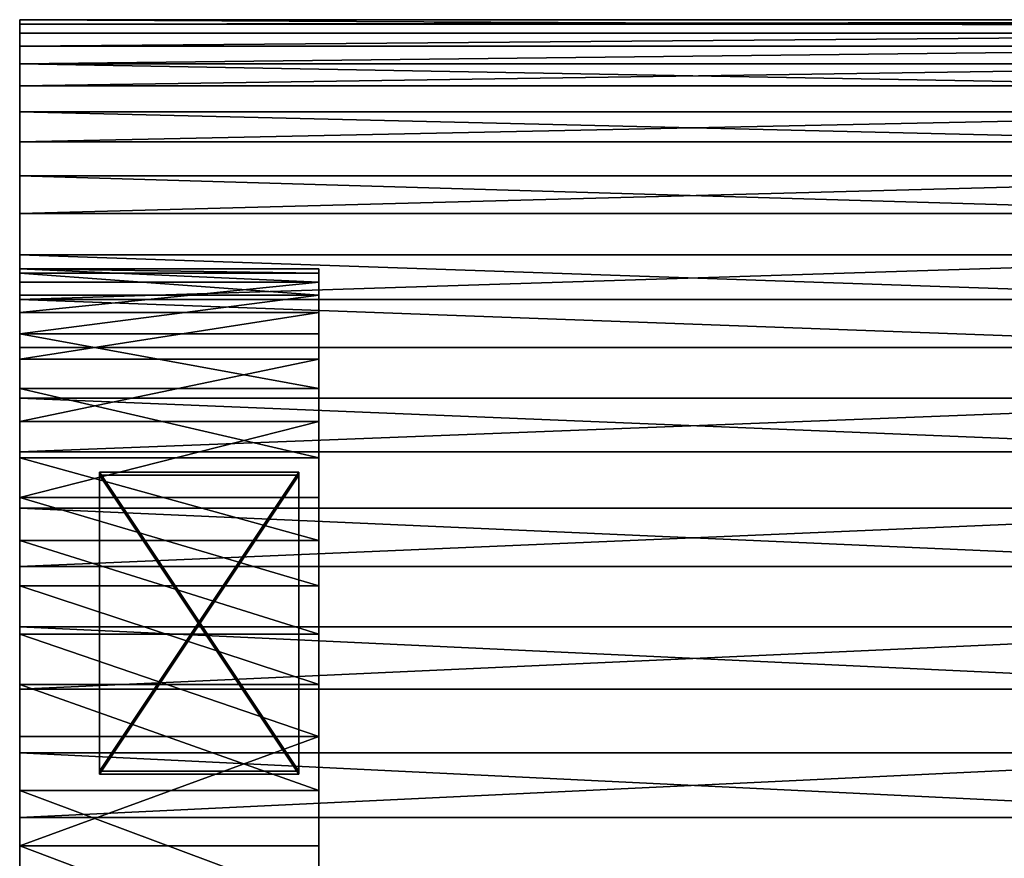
# Model space of a CAD drawing. Extents: x 0 to 500, y 0 to 45.
# Tile 67 of 160: x 157.72 to 167.59, y 27.53 to 35.94. Entities that reach past the tile are written whole.
import ezdxf

# ---------------------------------------------------------------- set-up
doc = ezdxf.new("R2010")
doc.units = 0
doc.layers.get('0').update_dxf_attribs({"color": 13, "linetype": 'CONTINUOUS'})

# ---------------------------------------------------------------- blocks, each defined once
blk = doc.blocks.new('COMPONENT')
for p, q in [((10.5741, 45.012, 2.522), (11.7089, 45.012, 2.6973)), ((10.5741, 45.012, 2.522), (11.7089, 45.012, 2.6973)), ((10.5741, 45.012, 2.522), (11.7089, 45.012, 2.6973)), ((11.7089, 45.012, 2.6973), (10.5741, 45.012, 2.522)), ((11.9919, 45.012, 19.7996), (10.6679, 45.012, 19.9777)), ((11.9919, 45.012, 19.7996), (10.6679, 45.012, 19.9777)), ((12.2629, 45.012, 17.1505), (11.1449, 45.012, 17.4121)), ((12.2629, 45.012, 17.1505), (11.1449, 45.012, 17.4121)), ((12.2629, 45.012, 17.1505), (11.1449, 45.012, 17.4121)), ((11.1449, 45.012, 17.4121), (12.2629, 45.012, 17.1505)), ((11.3329, 45.012, 0.0892), (12.642, 45.012, 0.3553)), ((11.3329, 45.012, 0.0892), (12.642, 45.012, 0.3553)), ((11.7089, 45.012, 2.6973), (12.8036, 45.012, 3.0437)), ((11.7089, 45.012, 2.6973), (12.8036, 45.012, 3.0437)), ((11.7089, 45.012, 2.6973), (12.8036, 45.012, 3.0437)), ((11.7089, 45.012, 2.6973), (11.7089, 42.012, 2.6973)), ((11.7089, 45.012, 2.6973), (11.7089, 42.012, 2.6973)), ((12.8036, 45.012, 3.0437), (11.7089, 45.012, 2.6973)), ((13.2802, 45.012, 19.4467), (11.9919, 45.012, 19.7996)), ((11.9919, 45.012, 19.7996), (11.9919, 18.012, 19.7996)), ((11.9919, 45.012, 19.7996), (11.9919, 18.012, 19.7996)), ((13.2802, 45.012, 19.4467), (11.9919, 45.012, 19.7996)), ((13.3279, 45.012, 16.7212), (12.2629, 45.012, 17.1505)), ((13.3279, 45.012, 16.7212), (12.2629, 45.012, 17.1505)), ((12.2629, 45.012, 17.1505), (12.2629, 42.012, 17.1505)), ((13.3279, 45.012, 16.7212), (12.2629, 45.012, 17.1505)), ((12.2629, 45.012, 17.1505), (12.2629, 42.012, 17.1505)), ((12.2629, 45.012, 17.1505), (13.3279, 45.012, 16.7212)), ((12.642, 45.012, 0.3553), (12.642, 18.012, 0.3553)), ((12.642, 45.012, 0.3553), (13.9039, 45.012, 0.7935)), ((12.642, 45.012, 0.3553), (12.642, 18.012, 0.3553)), ((12.642, 45.012, 0.3553), (13.9039, 45.012, 0.7935)), ((12.8036, 45.012, 3.0437), (13.8326, 45.012, 3.5532)), ((12.8036, 45.012, 3.0437), (13.8326, 45.012, 3.5532)), ((12.8036, 45.012, 3.0437), (13.8326, 45.012, 3.5532)), ((12.8036, 45.012, 3.0437), (12.8036, 42.012, 3.0437)), ((12.8036, 45.012, 3.0437), (12.8036, 42.012, 3.0437)), ((13.8326, 45.012, 3.5532), (12.8036, 45.012, 3.0437)), ((14.5101, 45.012, 18.9252), (13.2802, 45.012, 19.4467)), ((13.2802, 45.012, 19.4467), (13.2802, 18.012, 19.4467)), ((13.2802, 45.012, 19.4467), (13.2802, 18.012, 19.4467)), ((14.5101, 45.012, 18.9252), (13.2802, 45.012, 19.4467)), ((14.3149, 45.012, 16.1345), (13.3279, 45.012, 16.7212)), ((14.3149, 45.012, 16.1345), (13.3279, 45.012, 16.7212)), ((13.3279, 45.012, 16.7212), (13.3279, 42.012, 16.7212)), ((14.3149, 45.012, 16.1345), (13.3279, 45.012, 16.7212)), ((13.3279, 45.012, 16.7212), (13.3279, 42.012, 16.7212)), ((13.3279, 45.012, 16.7212), (14.3149, 45.012, 16.1345)), ((13.8326, 45.012, 3.5532), (14.7718, 45.012, 4.2138)), ((13.8326, 45.012, 3.5532), (14.7718, 45.012, 4.2138)), ((13.8326, 45.012, 3.5532), (14.7718, 45.012, 4.2138)), ((13.8326, 45.012, 3.5532), (13.8326, 42.012, 3.5532)), ((13.8326, 45.012, 3.5532), (13.8326, 42.012, 3.5532)), ((14.7718, 45.012, 4.2138), (13.8326, 45.012, 3.5532)), ((13.9039, 45.012, 0.7935), (13.9039, 18.012, 0.7935)), ((13.9039, 45.012, 0.7935), (15.0962, 45.012, 1.396)), ((13.9039, 45.012, 0.7935), (13.9039, 18.012, 0.7935)), ((13.9039, 45.012, 0.7935), (15.0962, 45.012, 1.396)), ((15.2007, 45.012, 15.4039), (14.3149, 45.012, 16.1345)), ((15.2007, 45.012, 15.4039), (14.3149, 45.012, 16.1345)), ((14.3149, 45.012, 16.1345), (14.3149, 42.012, 16.1345)), ((15.2007, 45.012, 15.4039), (14.3149, 45.012, 16.1345)), ((14.3149, 45.012, 16.1345), (14.3149, 42.012, 16.1345)), ((14.3149, 45.012, 16.1345), (15.2007, 45.012, 15.4039)), ((15.6595, 45.012, 18.2444), (14.5101, 45.012, 18.9252)), ((14.5101, 45.012, 18.9252), (14.5101, 18.012, 18.9252)), ((14.5101, 45.012, 18.9252), (14.5101, 18.012, 18.9252)), ((15.6595, 45.012, 18.2444), (14.5101, 45.012, 18.9252)), ((14.7718, 45.012, 4.2138), (15.5991, 45.012, 5.0101)), ((14.7718, 45.012, 4.2138), (15.5991, 45.012, 5.0101)), ((14.7718, 45.012, 4.2138), (15.5991, 45.012, 5.0101)), ((14.7718, 45.012, 4.2138), (14.7718, 42.012, 4.2138)), ((14.7718, 45.012, 4.2138), (14.7718, 42.012, 4.2138)), ((15.5991, 45.012, 5.0101), (14.7718, 45.012, 4.2138)), ((15.0962, 45.012, 1.396), (15.0962, 18.012, 1.396)), ((15.0962, 45.012, 1.396), (16.1975, 45.012, 2.152)), ((15.0962, 45.012, 1.396), (15.0962, 18.012, 1.396)), ((15.0962, 45.012, 1.396), (16.1975, 45.012, 2.152)), ((15.9647, 45.012, 14.5467), (15.2007, 45.012, 15.4039)), ((15.9647, 45.012, 14.5467), (15.2007, 45.012, 15.4039)), ((15.2007, 45.012, 15.4039), (15.2007, 42.012, 15.4039)), ((15.9647, 45.012, 14.5467), (15.2007, 45.012, 15.4039)), ((15.2007, 45.012, 15.4039), (15.2007, 42.012, 15.4039)), ((15.2007, 45.012, 15.4039), (15.9647, 45.012, 14.5467)), ((15.5991, 45.012, 5.0101), (16.2952, 45.012, 5.9232)), ((15.5991, 45.012, 5.0101), (16.2952, 45.012, 5.9232)), ((15.5991, 45.012, 5.0101), (16.2952, 45.012, 5.9232)), ((15.5991, 45.012, 5.0101), (15.5991, 42.012, 5.0101)), ((16.2952, 45.012, 5.9232), (15.5991, 45.012, 5.0101)), ((15.5991, 45.012, 5.0101), (15.5991, 42.012, 5.0101)), ((16.7078, 45.012, 17.4165), (15.6595, 45.012, 18.2444)), ((15.6595, 45.012, 18.2444), (15.6595, 18.012, 18.2444)), ((15.6595, 45.012, 18.2444), (15.6595, 18.012, 18.2444)), ((16.7078, 45.012, 17.4165), (15.6595, 45.012, 18.2444)), ((16.5888, 45.012, 13.5829), (15.9647, 45.012, 14.5467)), ((16.5888, 45.012, 13.5829), (15.9647, 45.012, 14.5467)), ((15.9647, 45.012, 14.5467), (15.9647, 42.012, 14.5467)), ((16.5888, 45.012, 13.5829), (15.9647, 45.012, 14.5467)), ((15.9647, 45.012, 14.5467), (15.9647, 42.012, 14.5467)), ((15.9647, 45.012, 14.5467), (16.5888, 45.012, 13.5829)), ((16.1975, 45.012, 2.152), (16.1975, 18.012, 2.152)), ((16.1975, 45.012, 2.152), (17.1882, 45.012, 3.0481)), ((16.1975, 45.012, 2.152), (16.1975, 18.012, 2.152)), ((16.1975, 45.012, 2.152), (17.1882, 45.012, 3.0481)), ((16.2952, 45.012, 5.9232), (16.8438, 45.012, 6.932)), ((16.2952, 45.012, 5.9232), (16.8438, 45.012, 6.932)), ((16.2952, 45.012, 5.9232), (16.8438, 45.012, 6.932)), ((16.2952, 45.012, 5.9232), (16.2952, 42.012, 5.9232)), ((16.8438, 45.012, 6.932), (16.2952, 45.012, 5.9232)), ((16.2952, 45.012, 5.9232), (16.2952, 42.012, 5.9232)), ((17.0586, 45.012, 12.5351), (16.5888, 45.012, 13.5829)), ((17.0586, 45.012, 12.5351), (16.5888, 45.012, 13.5829)), ((16.5888, 45.012, 13.5829), (16.5888, 42.012, 13.5829)), ((17.0586, 45.012, 12.5351), (16.5888, 45.012, 13.5829)), ((16.5888, 45.012, 13.5829), (16.5888, 42.012, 13.5829)), ((16.5888, 45.012, 13.5829), (17.0586, 45.012, 12.5351)), ((17.6365, 45.012, 16.4563), (16.7078, 45.012, 17.4165)), ((16.7078, 45.012, 17.4165), (16.7078, 18.012, 17.4165)), ((17.6365, 45.012, 16.4563), (16.7078, 45.012, 17.4165)), ((16.7078, 45.012, 17.4165), (16.7078, 18.012, 17.4165)), ((16.8438, 45.012, 6.932), (17.2319, 45.012, 8.0126)), ((16.8438, 45.012, 6.932), (17.2319, 45.012, 8.0126)), ((16.8438, 45.012, 6.932), (17.2319, 45.012, 8.0126)), ((16.8438, 45.012, 6.932), (16.8438, 42.012, 6.932)), ((17.2319, 45.012, 8.0126), (16.8438, 45.012, 6.932)), ((16.8438, 45.012, 6.932), (16.8438, 42.012, 6.932)), ((17.3628, 45.012, 11.4279), (17.0586, 45.012, 12.5351)), ((17.3628, 45.012, 11.4279), (17.0586, 45.012, 12.5351)), ((17.0586, 45.012, 12.5351), (17.0586, 42.012, 12.5351)), ((17.3628, 45.012, 11.4279), (17.0586, 45.012, 12.5351)), ((17.0586, 45.012, 12.5351), (17.0586, 42.012, 12.5351)), ((17.0586, 45.012, 12.5351), (17.3628, 45.012, 11.4279)), ((17.1882, 45.012, 3.0481), (17.1882, 18.012, 3.0481)), ((17.1882, 45.012, 3.0481), (18.0507, 45.012, 4.0682)), ((17.1882, 45.012, 3.0481), (17.1882, 18.012, 3.0481)), ((17.1882, 45.012, 3.0481), (18.0507, 45.012, 4.0682)), ((17.2319, 45.012, 8.0126), (17.4505, 45.012, 9.1399)), ((17.2319, 45.012, 8.0126), (17.4505, 45.012, 9.1399)), ((17.2319, 45.012, 8.0126), (17.4505, 45.012, 9.1399)), ((17.2319, 45.012, 8.0126), (17.2319, 42.012, 8.0126)), ((17.4505, 45.012, 9.1399), (17.2319, 45.012, 8.0126)), ((17.2319, 45.012, 8.0126), (17.2319, 42.012, 8.0126)), ((17.4945, 45.012, 10.2873), (17.3628, 45.012, 11.4279)), ((17.4945, 45.012, 10.2873), (17.3628, 45.012, 11.4279)), ((17.3628, 45.012, 11.4279), (17.3628, 42.012, 11.4279)), ((17.4945, 45.012, 10.2873), (17.3628, 45.012, 11.4279)), ((17.3628, 45.012, 11.4279), (17.3628, 42.012, 11.4279)), ((17.3628, 45.012, 11.4279), (17.4945, 45.012, 10.2873)), ((17.4505, 45.012, 9.1399), (17.4945, 45.012, 10.2873)), ((17.4505, 45.012, 9.1399), (17.4945, 45.012, 10.2873)), ((17.4505, 45.012, 9.1399), (17.4945, 45.012, 10.2873)), ((17.4505, 45.012, 9.1399), (17.4505, 42.012, 9.1399)), ((17.4945, 45.012, 10.2873), (17.4505, 45.012, 9.1399)), ((17.4505, 45.012, 9.1399), (17.4505, 42.012, 9.1399)), ((17.4945, 45.012, 10.2873), (17.4945, 42.012, 10.2873)), ((17.4945, 45.012, 10.2873), (17.4945, 42.012, 10.2873)), ((18.4289, 45.012, 15.3808), (17.6365, 45.012, 16.4563)), ((17.6365, 45.012, 16.4563), (17.6365, 18.012, 16.4563)), ((18.4289, 45.012, 15.3808), (17.6365, 45.012, 16.4563)), ((17.6365, 45.012, 16.4563), (17.6365, 18.012, 16.4563)), ((18.0507, 45.012, 4.0682), (18.0507, 18.012, 4.0682)), ((18.0507, 45.012, 4.0682), (18.7695, 45.012, 5.1942)), ((18.0507, 45.012, 4.0682), (18.0507, 18.012, 4.0682)), ((18.0507, 45.012, 4.0682), (18.7695, 45.012, 5.1942)), ((19.0709, 45.012, 14.2093), (18.4289, 45.012, 15.3808)), ((18.4289, 45.012, 15.3808), (18.4289, 18.012, 15.3808)), ((19.0709, 45.012, 14.2093), (18.4289, 45.012, 15.3808)), ((18.4289, 45.012, 15.3808), (18.4289, 18.012, 15.3808)), ((18.7695, 45.012, 5.1942), (18.7695, 18.012, 5.1942)), ((18.7695, 45.012, 5.1942), (19.3318, 45.012, 6.4059)), ((18.7695, 45.012, 5.1942), (18.7695, 18.012, 5.1942)), ((18.7695, 45.012, 5.1942), (19.3318, 45.012, 6.4059)), ((19.551, 45.012, 12.9628), (19.0709, 45.012, 14.2093)), ((19.0709, 45.012, 14.2093), (19.0709, 18.012, 14.2093)), ((19.551, 45.012, 12.9628), (19.0709, 45.012, 14.2093)), ((19.0709, 45.012, 14.2093), (19.0709, 18.012, 14.2093)), ((19.3318, 45.012, 6.4059), (19.3318, 18.012, 6.4059)), ((19.3318, 45.012, 6.4059), (19.7276, 45.012, 7.6818)), ((19.3318, 45.012, 6.4059), (19.3318, 18.012, 6.4059)), ((19.3318, 45.012, 6.4059), (19.7276, 45.012, 7.6818)), ((19.8607, 45.012, 11.6633), (19.551, 45.012, 12.9628)), ((19.551, 45.012, 12.9628), (19.551, 18.012, 12.9628)), ((19.8607, 45.012, 11.6633), (19.551, 45.012, 12.9628)), ((19.551, 45.012, 12.9628), (19.551, 18.012, 12.9628)), ((19.7276, 45.012, 7.6818), (19.7276, 18.012, 7.6818)), ((19.7276, 45.012, 7.6818), (19.9498, 45.012, 8.999)), ((19.7276, 45.012, 7.6818), (19.7276, 18.012, 7.6818)), ((19.7276, 45.012, 7.6818), (19.9498, 45.012, 8.999)), ((19.9944, 45.012, 10.3342), (19.8607, 45.012, 11.6633)), ((19.8607, 45.012, 11.6633), (19.8607, 18.012, 11.6633)), ((19.9944, 45.012, 10.3342), (19.8607, 45.012, 11.6633)), ((19.8607, 45.012, 11.6633), (19.8607, 18.012, 11.6633)), ((19.9498, 45.012, 8.999), (19.9498, 18.012, 8.999)), ((19.9498, 45.012, 8.999), (19.9944, 45.012, 10.3342)), ((19.9498, 45.012, 8.999), (19.9498, 18.012, 8.999)), ((19.9498, 45.012, 8.999), (19.9944, 45.012, 10.3342)), ((19.9944, 45.012, 10.3342), (19.9944, 18.012, 10.3342)), ((19.9944, 45.012, 10.3342), (19.9944, 18.012, 10.3342)), ((12.4276, 44.212, 6.1828), (15.4276, 44.212, 6.1828)), ((12.4276, 42.212, 6.1828), (12.4276, 44.212, 6.1828)), ((15.4276, 44.212, 9.1828), (12.4276, 44.212, 9.1828)), ((12.4276, 44.212, 9.1828), (12.4276, 44.212, 6.1828)), ((12.4276, 42.212, 9.1828), (12.4276, 44.212, 9.1828)), ((12.4276, 42.212, 6.1828), (12.4276, 44.212, 6.1828)), ((12.4276, 44.212, 6.1828), (15.4276, 44.212, 6.1828)), ((12.4276, 44.212, 6.1828), (12.4276, 44.212, 9.1828)), ((12.4276, 44.212, 9.1828), (15.4276, 44.212, 9.1828)), ((12.4276, 42.212, 9.1828), (12.4276, 44.212, 9.1828)), ((12.4574, 44.212, 10.1827), (15.4574, 44.212, 10.1827)), ((12.4574, 42.212, 10.1827), (12.4574, 44.212, 10.1827)), ((15.4574, 44.212, 13.1827), (12.4574, 44.212, 13.1827)), ((12.4574, 44.212, 13.1827), (12.4574, 44.212, 10.1827)), ((12.4574, 42.212, 13.1827), (12.4574, 44.212, 13.1827)), ((12.4574, 42.212, 10.1827), (12.4574, 44.212, 10.1827)), ((12.4574, 44.212, 10.1827), (15.4574, 44.212, 10.1827)), ((12.4574, 44.212, 10.1827), (12.4574, 44.212, 13.1827)), ((12.4574, 44.212, 13.1827), (15.4574, 44.212, 13.1827)), ((12.4574, 42.212, 13.1827), (12.4574, 44.212, 13.1827)), ((15.4276, 44.212, 6.1828), (15.4276, 42.212, 6.1828)), ((15.4276, 44.212, 6.1828), (15.4276, 44.212, 9.1828)), ((15.4276, 42.212, 9.1828), (15.4276, 44.212, 9.1828)), ((15.4276, 44.212, 6.1828), (15.4276, 42.212, 6.1828)), ((15.4276, 44.212, 9.1828), (15.4276, 44.212, 6.1828)), ((15.4276, 44.212, 9.1828), (15.4276, 42.212, 9.1828)), ((15.4574, 44.212, 10.1827), (15.4574, 42.212, 10.1827)), ((15.4574, 44.212, 10.1827), (15.4574, 44.212, 13.1827)), ((15.4574, 42.212, 13.1827), (15.4574, 44.212, 13.1827)), ((15.4574, 44.212, 10.1827), (15.4574, 42.212, 10.1827)), ((15.4574, 44.212, 13.1827), (15.4574, 44.212, 10.1827)), ((15.4574, 44.212, 13.1827), (15.4574, 42.212, 13.1827)), ((15.4276, 42.212, 6.1828), (12.4276, 42.212, 6.1828)), ((12.4276, 42.212, 9.1828), (15.4276, 42.212, 9.1828)), ((12.4276, 42.212, 6.1828), (12.4276, 42.212, 9.1828)), ((15.4276, 42.212, 6.1828), (12.4276, 42.212, 6.1828)), ((15.4276, 42.212, 9.1828), (12.4276, 42.212, 9.1828)), ((12.4276, 42.212, 9.1828), (12.4276, 42.212, 6.1828)), ((15.4574, 42.212, 10.1827), (12.4574, 42.212, 10.1827)), ((12.4574, 42.212, 13.1827), (15.4574, 42.212, 13.1827)), ((12.4574, 42.212, 10.1827), (12.4574, 42.212, 13.1827)), ((15.4574, 42.212, 10.1827), (12.4574, 42.212, 10.1827)), ((15.4574, 42.212, 13.1827), (12.4574, 42.212, 13.1827)), ((12.4574, 42.212, 13.1827), (12.4574, 42.212, 10.1827)), ((15.4276, 42.212, 9.1828), (15.4276, 42.212, 6.1828)), ((15.4276, 42.212, 9.1828), (15.4276, 42.212, 6.1828)), ((15.4574, 42.212, 13.1827), (15.4574, 42.212, 10.1827)), ((15.4574, 42.212, 13.1827), (15.4574, 42.212, 10.1827)), ((10.5741, 42.012, 2.522), (11.7089, 42.012, 2.6973)), ((11.7089, 42.012, 2.6973), (10.5741, 42.012, 2.522)), ((12.2629, 42.012, 17.1505), (11.1449, 42.012, 17.4121)), ((12.2629, 42.012, 17.1505), (11.1449, 42.012, 17.4121)), ((11.7089, 42.012, 2.6973), (12.8036, 42.012, 3.0437)), ((12.8036, 42.012, 3.0437), (11.7089, 42.012, 2.6973)), ((13.3279, 42.012, 16.7212), (12.2629, 42.012, 17.1505)), ((12.2629, 42.012, 17.1505), (13.3279, 42.012, 16.7212)), ((12.8036, 42.012, 3.0437), (13.8326, 42.012, 3.5532)), ((13.8326, 42.012, 3.5532), (12.8036, 42.012, 3.0437)), ((14.3149, 42.012, 16.1345), (13.3279, 42.012, 16.7212)), ((13.3279, 42.012, 16.7212), (14.3149, 42.012, 16.1345)), ((13.8326, 42.012, 3.5532), (14.7718, 42.012, 4.2138)), ((14.7718, 42.012, 4.2138), (13.8326, 42.012, 3.5532)), ((15.2007, 42.012, 15.4039), (14.3149, 42.012, 16.1345)), ((14.3149, 42.012, 16.1345), (15.2007, 42.012, 15.4039)), ((14.7718, 42.012, 4.2138), (15.5991, 42.012, 5.0101)), ((15.5991, 42.012, 5.0101), (14.7718, 42.012, 4.2138)), ((15.9647, 42.012, 14.5467), (15.2007, 42.012, 15.4039)), ((15.2007, 42.012, 15.4039), (15.9647, 42.012, 14.5467)), ((15.5991, 42.012, 5.0101), (16.2952, 42.012, 5.9232)), ((16.2952, 42.012, 5.9232), (15.5991, 42.012, 5.0101)), ((16.5888, 42.012, 13.5829), (15.9647, 42.012, 14.5467)), ((15.9647, 42.012, 14.5467), (16.5888, 42.012, 13.5829)), ((16.2952, 42.012, 5.9232), (16.8438, 42.012, 6.932)), ((16.8438, 42.012, 6.932), (16.2952, 42.012, 5.9232)), ((17.0586, 42.012, 12.5351), (16.5888, 42.012, 13.5829)), ((16.5888, 42.012, 13.5829), (17.0586, 42.012, 12.5351)), ((16.8438, 42.012, 6.932), (17.2319, 42.012, 8.0126)), ((17.2319, 42.012, 8.0126), (16.8438, 42.012, 6.932)), ((17.3628, 42.012, 11.4279), (17.0586, 42.012, 12.5351)), ((17.0586, 42.012, 12.5351), (17.3628, 42.012, 11.4279)), ((17.2319, 42.012, 8.0126), (17.4505, 42.012, 9.1399)), ((17.4505, 42.012, 9.1399), (17.2319, 42.012, 8.0126)), ((17.4945, 42.012, 10.2873), (17.3628, 42.012, 11.4279)), ((17.3628, 42.012, 11.4279), (17.4945, 42.012, 10.2873)), ((17.4505, 42.012, 9.1399), (17.4945, 42.012, 10.2873)), ((17.4945, 42.012, 10.2873), (17.4505, 42.012, 9.1399))]:
    blk.add_line(p, q)
mesh = blk.add_polyface()
corners = [(2.8118, 45.012, 3.0481), (9.4259, 45.012, 2.522), (3.8025, 45.012, 2.152), (8.2911, 45.012, 2.6973), (7.1964, 45.012, 3.0437), (6.1674, 45.012, 3.5532), (1.9493, 45.012, 4.0682), (5.2282, 45.012, 4.2138), (1.2305, 45.012, 5.1942), (4.4008, 45.012, 5.0101), (3.7048, 45.012, 5.9232), (0.6682, 45.012, 6.4059), (3.1562, 45.012, 6.932), (0.2724, 45.012, 7.6818), (2.7681, 45.012, 8.0126), (0.0502, 45.012, 8.999), (2.5495, 45.012, 9.1399), (0.0056, 45.012, 10.3342), (2.5055, 45.012, 10.2873), (2.6372, 45.012, 11.4279), (0.1393, 45.012, 11.6633), (2.9414, 45.012, 12.5351), (0.449, 45.012, 12.9628), (3.4112, 45.012, 13.5829), (0.9291, 45.012, 14.2093), (4.0353, 45.012, 14.5467), (1.5711, 45.012, 15.3808), (4.7993, 45.012, 15.4039), (2.3635, 45.012, 16.4563), (5.6851, 45.012, 16.1345), (6.6721, 45.012, 16.7212), (3.2922, 45.012, 17.4165), (7.7371, 45.012, 17.1505), (8.8551, 45.012, 17.4121), (10, 45.012, 17.5), (4.3405, 45.012, 18.2444), (8.6671, 45.012, 0.0892), (11.3329, 45.012, 0.0892), (10, 45.012), (7.358, 45.012, 0.3553), (12.642, 45.012, 0.3553), (6.0961, 45.012, 0.7935), (13.9039, 45.012, 0.7935), (4.9038, 45.012, 1.396), (15.0962, 45.012, 1.396), (16.1975, 45.012, 2.152), (10.5741, 45.012, 2.522), (17.1882, 45.012, 3.0481), (11.7089, 45.012, 2.6973), (12.8036, 45.012, 3.0437), (13.8326, 45.012, 3.5532), (18.0507, 45.012, 4.0682), (14.7718, 45.012, 4.2138), (18.7695, 45.012, 5.1942), (15.5991, 45.012, 5.0101), (16.2952, 45.012, 5.9232), (19.3318, 45.012, 6.4059), (16.8438, 45.012, 6.932), (19.7276, 45.012, 7.6818), (17.2319, 45.012, 8.0126), (19.9498, 45.012, 8.999), (17.4505, 45.012, 9.1399), (19.9944, 45.012, 10.3342), (17.4945, 45.012, 10.2873), (17.3628, 45.012, 11.4279), (19.8607, 45.012, 11.6633), (17.0586, 45.012, 12.5351), (19.551, 45.012, 12.9628), (16.5888, 45.012, 13.5829), (19.0709, 45.012, 14.2093), (15.9647, 45.012, 14.5467), (18.4289, 45.012, 15.3808), (15.2007, 45.012, 15.4039), (17.6365, 45.012, 16.4563), (14.3149, 45.012, 16.1345), (13.3279, 45.012, 16.7212), (16.7078, 45.012, 17.4165), (12.2629, 45.012, 17.1505), (11.1449, 45.012, 17.4121), (15.6595, 45.012, 18.2444), (5.4899, 45.012, 18.9252), (14.5101, 45.012, 18.9252), (6.7198, 45.012, 19.4467), (13.2802, 45.012, 19.4467), (8.0081, 45.012, 19.7996), (11.9919, 45.012, 19.7996), (9.3321, 45.012, 19.9777), (10.6679, 45.012, 19.9777), (10, 45.012, 20)]
mesh.append_faces([[corners[k] for k in face] for face in [(36, 37, 38), (87, 86, 88)]], dxfattribs={"vtx0": -1})
mesh.append_faces([[corners[k] for k in face] for face in [(0, 1, 2), (1, 0, 3), (3, 0, 4), (4, 0, 5), (5, 6, 7), (7, 8, 9), (9, 8, 10), (10, 11, 12), (12, 13, 14), (14, 15, 16), (16, 17, 18), (18, 17, 19), (19, 20, 21), (21, 22, 23), (23, 24, 25), (25, 26, 27), (27, 28, 29), (29, 28, 30), (30, 31, 32), (32, 31, 33), (33, 31, 34), (37, 39, 40), (40, 41, 42), (42, 43, 44), (44, 2, 45), (45, 46, 47), (46, 2, 1), (47, 50, 51), (51, 52, 53), (53, 55, 56), (56, 57, 58), (58, 59, 60), (60, 61, 62), (62, 64, 65), (65, 66, 67), (67, 68, 69), (69, 70, 71), (71, 72, 73), (73, 75, 76), (76, 34, 79), (79, 80, 81), (81, 82, 83), (83, 84, 85), (85, 86, 87)]], dxfattribs={"vtx0": -1, "vtx1": -1})
mesh.append_faces([[corners[k] for k in face] for face in [(45, 2, 46), (79, 34, 35)]], dxfattribs={"vtx0": -1, "vtx1": -1, "vtx2": -1})
mesh.append_faces([[corners[k] for k in face] for face in [(5, 0, 6), (7, 6, 8), (10, 8, 11), (12, 11, 13), (14, 13, 15), (16, 15, 17), (19, 17, 20), (21, 20, 22), (23, 22, 24), (25, 24, 26), (27, 26, 28), (30, 28, 31), (34, 31, 35), (37, 36, 39), (40, 39, 41), (42, 41, 43), (44, 43, 2), (47, 46, 48), (47, 48, 49), (47, 49, 50), (51, 50, 52), (53, 52, 54), (53, 54, 55), (56, 55, 57), (58, 57, 59), (60, 59, 61), (62, 61, 63), (62, 63, 64), (65, 64, 66), (67, 66, 68), (69, 68, 70), (71, 70, 72), (73, 72, 74), (73, 74, 75), (76, 75, 77), (76, 77, 78), (76, 78, 34), (79, 35, 80), (81, 80, 82), (83, 82, 84), (85, 84, 86)]], dxfattribs={"vtx0": -1, "vtx2": -1})
mesh = blk.add_polyface()
corners = [(10.5741, 42.012, 2.522), (11.7089, 45.012, 2.6973), (10.5741, 45.012, 2.522), (11.7089, 42.012, 2.6973)]
mesh.append_faces([[corners[k] for k in face] for face in [(0, 1, 2), (1, 0, 3)]], dxfattribs={"vtx0": -1})
mesh = blk.add_polyface()
corners = [(11.9919, 18.012, 19.7996), (10.6679, 45.012, 19.9777), (10.6679, 18.012, 19.9777), (11.9919, 45.012, 19.7996)]
mesh.append_faces([[corners[k] for k in face] for face in [(0, 1, 2), (1, 0, 3)]], dxfattribs={"vtx0": -1})
mesh = blk.add_polyface()
corners = [(12.2629, 45.012, 17.1505), (11.1449, 42.012, 17.4121), (11.1449, 45.012, 17.4121), (12.2629, 42.012, 17.1505)]
mesh.append_faces([[corners[k] for k in face] for face in [(0, 1, 2), (1, 0, 3)]], dxfattribs={"vtx0": -1})
mesh = blk.add_polyface()
corners = [(12.642, 45.012, 0.3553), (11.3329, 18.012, 0.0892), (11.3329, 45.012, 0.0892), (12.642, 18.012, 0.3553)]
mesh.append_faces([[corners[k] for k in face] for face in [(0, 1, 2), (1, 0, 3)]], dxfattribs={"vtx0": -1})
mesh = blk.add_polyface()
corners = [(12.8036, 42.012, 3.0437), (11.7089, 45.012, 2.6973), (11.7089, 42.012, 2.6973), (12.8036, 45.012, 3.0437)]
mesh.append_faces([[corners[k] for k in face] for face in [(0, 1, 2), (1, 0, 3)]], dxfattribs={"vtx0": -1})
mesh = blk.add_polyface()
corners = [(13.2802, 18.012, 19.4467), (11.9919, 45.012, 19.7996), (11.9919, 18.012, 19.7996), (13.2802, 45.012, 19.4467)]
mesh.append_faces([[corners[k] for k in face] for face in [(0, 1, 2), (1, 0, 3)]], dxfattribs={"vtx0": -1})
mesh = blk.add_polyface()
corners = [(13.3279, 45.012, 16.7212), (12.2629, 42.012, 17.1505), (12.2629, 45.012, 17.1505), (13.3279, 42.012, 16.7212)]
mesh.append_faces([[corners[k] for k in face] for face in [(0, 1, 2), (1, 0, 3)]], dxfattribs={"vtx0": -1})
mesh = blk.add_polyface()
corners = [(13.9039, 45.012, 0.7935), (12.642, 18.012, 0.3553), (12.642, 45.012, 0.3553), (13.9039, 18.012, 0.7935)]
mesh.append_faces([[corners[k] for k in face] for face in [(0, 1, 2), (1, 0, 3)]], dxfattribs={"vtx0": -1})
mesh = blk.add_polyface()
corners = [(12.8036, 42.012, 3.0437), (13.8326, 45.012, 3.5532), (12.8036, 45.012, 3.0437), (13.8326, 42.012, 3.5532)]
mesh.append_faces([[corners[k] for k in face] for face in [(0, 1, 2), (1, 0, 3)]], dxfattribs={"vtx0": -1})
mesh = blk.add_polyface()
corners = [(14.5101, 18.012, 18.9252), (13.2802, 45.012, 19.4467), (13.2802, 18.012, 19.4467), (14.5101, 45.012, 18.9252)]
mesh.append_faces([[corners[k] for k in face] for face in [(0, 1, 2), (1, 0, 3)]], dxfattribs={"vtx0": -1})
mesh = blk.add_polyface()
corners = [(14.3149, 45.012, 16.1345), (13.3279, 42.012, 16.7212), (13.3279, 45.012, 16.7212), (14.3149, 42.012, 16.1345)]
mesh.append_faces([[corners[k] for k in face] for face in [(0, 1, 2), (1, 0, 3)]], dxfattribs={"vtx0": -1})
mesh = blk.add_polyface()
corners = [(13.8326, 42.012, 3.5532), (14.7718, 45.012, 4.2138), (13.8326, 45.012, 3.5532), (14.7718, 42.012, 4.2138)]
mesh.append_faces([[corners[k] for k in face] for face in [(0, 1, 2), (1, 0, 3)]], dxfattribs={"vtx0": -1})
mesh = blk.add_polyface()
corners = [(15.0962, 45.012, 1.396), (13.9039, 18.012, 0.7935), (13.9039, 45.012, 0.7935), (15.0962, 18.012, 1.396)]
mesh.append_faces([[corners[k] for k in face] for face in [(0, 1, 2), (1, 0, 3)]], dxfattribs={"vtx0": -1})
mesh = blk.add_polyface()
corners = [(15.2007, 45.012, 15.4039), (14.3149, 42.012, 16.1345), (14.3149, 45.012, 16.1345), (15.2007, 42.012, 15.4039)]
mesh.append_faces([[corners[k] for k in face] for face in [(0, 1, 2), (1, 0, 3)]], dxfattribs={"vtx0": -1})
mesh = blk.add_polyface()
corners = [(15.6595, 18.012, 18.2444), (14.5101, 45.012, 18.9252), (14.5101, 18.012, 18.9252), (15.6595, 45.012, 18.2444)]
mesh.append_faces([[corners[k] for k in face] for face in [(0, 1, 2), (1, 0, 3)]], dxfattribs={"vtx0": -1})
mesh = blk.add_polyface()
corners = [(14.7718, 42.012, 4.2138), (15.5991, 45.012, 5.0101), (14.7718, 45.012, 4.2138), (15.5991, 42.012, 5.0101)]
mesh.append_faces([[corners[k] for k in face] for face in [(0, 1, 2), (1, 0, 3)]], dxfattribs={"vtx0": -1})
mesh = blk.add_polyface()
corners = [(16.1975, 45.012, 2.152), (15.0962, 18.012, 1.396), (15.0962, 45.012, 1.396), (16.1975, 18.012, 2.152)]
mesh.append_faces([[corners[k] for k in face] for face in [(0, 1, 2), (1, 0, 3)]], dxfattribs={"vtx0": -1})
mesh = blk.add_polyface()
corners = [(15.2007, 45.012, 15.4039), (15.9647, 42.012, 14.5467), (15.2007, 42.012, 15.4039), (15.9647, 45.012, 14.5467)]
mesh.append_faces([[corners[k] for k in face] for face in [(0, 1, 2), (1, 0, 3)]], dxfattribs={"vtx0": -1})
mesh = blk.add_polyface()
corners = [(16.2952, 45.012, 5.9232), (15.5991, 42.012, 5.0101), (16.2952, 42.012, 5.9232), (15.5991, 45.012, 5.0101)]
mesh.append_faces([[corners[k] for k in face] for face in [(0, 1, 2), (1, 0, 3)]], dxfattribs={"vtx0": -1})
mesh = blk.add_polyface()
corners = [(16.7078, 18.012, 17.4165), (15.6595, 45.012, 18.2444), (15.6595, 18.012, 18.2444), (16.7078, 45.012, 17.4165)]
mesh.append_faces([[corners[k] for k in face] for face in [(0, 1, 2), (1, 0, 3)]], dxfattribs={"vtx0": -1})
mesh = blk.add_polyface()
corners = [(15.9647, 45.012, 14.5467), (16.5888, 42.012, 13.5829), (15.9647, 42.012, 14.5467), (16.5888, 45.012, 13.5829)]
mesh.append_faces([[corners[k] for k in face] for face in [(0, 1, 2), (1, 0, 3)]], dxfattribs={"vtx0": -1})
mesh = blk.add_polyface()
corners = [(17.1882, 45.012, 3.0481), (16.1975, 18.012, 2.152), (16.1975, 45.012, 2.152), (17.1882, 18.012, 3.0481)]
mesh.append_faces([[corners[k] for k in face] for face in [(0, 1, 2), (1, 0, 3)]], dxfattribs={"vtx0": -1})
mesh = blk.add_polyface()
corners = [(16.8438, 45.012, 6.932), (16.2952, 42.012, 5.9232), (16.8438, 42.012, 6.932), (16.2952, 45.012, 5.9232)]
mesh.append_faces([[corners[k] for k in face] for face in [(0, 1, 2), (1, 0, 3)]], dxfattribs={"vtx0": -1})
mesh = blk.add_polyface()
corners = [(16.5888, 45.012, 13.5829), (17.0586, 42.012, 12.5351), (16.5888, 42.012, 13.5829), (17.0586, 45.012, 12.5351)]
mesh.append_faces([[corners[k] for k in face] for face in [(0, 1, 2), (1, 0, 3)]], dxfattribs={"vtx0": -1})
mesh = blk.add_polyface()
corners = [(17.6365, 45.012, 16.4563), (16.7078, 18.012, 17.4165), (17.6365, 18.012, 16.4563), (16.7078, 45.012, 17.4165)]
mesh.append_faces([[corners[k] for k in face] for face in [(0, 1, 2), (1, 0, 3)]], dxfattribs={"vtx0": -1})
mesh = blk.add_polyface()
corners = [(17.2319, 42.012, 8.0126), (16.8438, 45.012, 6.932), (16.8438, 42.012, 6.932), (17.2319, 45.012, 8.0126)]
mesh.append_faces([[corners[k] for k in face] for face in [(0, 1, 2), (1, 0, 3)]], dxfattribs={"vtx0": -1})
mesh = blk.add_polyface()
corners = [(17.0586, 45.012, 12.5351), (17.3628, 42.012, 11.4279), (17.0586, 42.012, 12.5351), (17.3628, 45.012, 11.4279)]
mesh.append_faces([[corners[k] for k in face] for face in [(0, 1, 2), (1, 0, 3)]], dxfattribs={"vtx0": -1})
mesh = blk.add_polyface()
corners = [(17.1882, 45.012, 3.0481), (18.0507, 18.012, 4.0682), (17.1882, 18.012, 3.0481), (18.0507, 45.012, 4.0682)]
mesh.append_faces([[corners[k] for k in face] for face in [(0, 1, 2), (1, 0, 3)]], dxfattribs={"vtx0": -1})
mesh = blk.add_polyface()
corners = [(17.4505, 45.012, 9.1399), (17.2319, 42.012, 8.0126), (17.4505, 42.012, 9.1399), (17.2319, 45.012, 8.0126)]
mesh.append_faces([[corners[k] for k in face] for face in [(0, 1, 2), (1, 0, 3)]], dxfattribs={"vtx0": -1})
mesh = blk.add_polyface()
corners = [(17.3628, 42.012, 11.4279), (17.4945, 45.012, 10.2873), (17.4945, 42.012, 10.2873), (17.3628, 45.012, 11.4279)]
mesh.append_faces([[corners[k] for k in face] for face in [(0, 1, 2), (1, 0, 3)]], dxfattribs={"vtx0": -1})
mesh = blk.add_polyface()
corners = [(17.4945, 45.012, 10.2873), (17.4505, 42.012, 9.1399), (17.4945, 42.012, 10.2873), (17.4505, 45.012, 9.1399)]
mesh.append_faces([[corners[k] for k in face] for face in [(0, 1, 2), (1, 0, 3)]], dxfattribs={"vtx0": -1})
mesh = blk.add_polyface()
corners = [(18.4289, 45.012, 15.3808), (17.6365, 18.012, 16.4563), (18.4289, 18.012, 15.3808), (17.6365, 45.012, 16.4563)]
mesh.append_faces([[corners[k] for k in face] for face in [(0, 1, 2), (1, 0, 3)]], dxfattribs={"vtx0": -1})
mesh = blk.add_polyface()
corners = [(18.0507, 45.012, 4.0682), (18.7695, 18.012, 5.1942), (18.0507, 18.012, 4.0682), (18.7695, 45.012, 5.1942)]
mesh.append_faces([[corners[k] for k in face] for face in [(0, 1, 2), (1, 0, 3)]], dxfattribs={"vtx0": -1})
mesh = blk.add_polyface()
corners = [(19.0709, 45.012, 14.2093), (18.4289, 18.012, 15.3808), (19.0709, 18.012, 14.2093), (18.4289, 45.012, 15.3808)]
mesh.append_faces([[corners[k] for k in face] for face in [(0, 1, 2), (1, 0, 3)]], dxfattribs={"vtx0": -1})
mesh = blk.add_polyface()
corners = [(18.7695, 45.012, 5.1942), (19.3318, 18.012, 6.4059), (18.7695, 18.012, 5.1942), (19.3318, 45.012, 6.4059)]
mesh.append_faces([[corners[k] for k in face] for face in [(0, 1, 2), (1, 0, 3)]], dxfattribs={"vtx0": -1})
mesh = blk.add_polyface()
corners = [(19.551, 45.012, 12.9628), (19.0709, 18.012, 14.2093), (19.551, 18.012, 12.9628), (19.0709, 45.012, 14.2093)]
mesh.append_faces([[corners[k] for k in face] for face in [(0, 1, 2), (1, 0, 3)]], dxfattribs={"vtx0": -1})
mesh = blk.add_polyface()
corners = [(19.3318, 45.012, 6.4059), (19.7276, 18.012, 7.6818), (19.3318, 18.012, 6.4059), (19.7276, 45.012, 7.6818)]
mesh.append_faces([[corners[k] for k in face] for face in [(0, 1, 2), (1, 0, 3)]], dxfattribs={"vtx0": -1})
mesh = blk.add_polyface()
corners = [(19.8607, 18.012, 11.6633), (19.551, 45.012, 12.9628), (19.551, 18.012, 12.9628), (19.8607, 45.012, 11.6633)]
mesh.append_faces([[corners[k] for k in face] for face in [(0, 1, 2), (1, 0, 3)]], dxfattribs={"vtx0": -1})
mesh = blk.add_polyface()
corners = [(19.7276, 45.012, 7.6818), (19.9498, 18.012, 8.999), (19.7276, 18.012, 7.6818), (19.9498, 45.012, 8.999)]
mesh.append_faces([[corners[k] for k in face] for face in [(0, 1, 2), (1, 0, 3)]], dxfattribs={"vtx0": -1})
mesh = blk.add_polyface()
corners = [(19.9944, 45.012, 10.3342), (19.8607, 18.012, 11.6633), (19.9944, 18.012, 10.3342), (19.8607, 45.012, 11.6633)]
mesh.append_faces([[corners[k] for k in face] for face in [(0, 1, 2), (1, 0, 3)]], dxfattribs={"vtx0": -1})
mesh = blk.add_polyface()
corners = [(19.9498, 45.012, 8.999), (19.9944, 18.012, 10.3342), (19.9498, 18.012, 8.999), (19.9944, 45.012, 10.3342)]
mesh.append_faces([[corners[k] for k in face] for face in [(0, 1, 2), (1, 0, 3)]], dxfattribs={"vtx0": -1})
mesh = blk.add_polyface()
corners = [(15.4276, 44.212, 6.1828), (12.4276, 42.212, 6.1828), (12.4276, 44.212, 6.1828), (15.4276, 42.212, 6.1828)]
mesh.append_faces([[corners[k] for k in face] for face in [(0, 1, 2), (1, 0, 3)]], dxfattribs={"vtx0": -1})
mesh = blk.add_polyface()
corners = [(12.4276, 44.212, 9.1828), (15.4276, 44.212, 6.1828), (12.4276, 44.212, 6.1828), (15.4276, 44.212, 9.1828)]
mesh.append_faces([[corners[k] for k in face] for face in [(0, 1, 2), (1, 0, 3)]], dxfattribs={"vtx0": -1})
mesh = blk.add_polyface()
corners = [(12.4276, 44.212, 9.1828), (12.4276, 42.212, 6.1828), (12.4276, 42.212, 9.1828), (12.4276, 44.212, 6.1828)]
mesh.append_faces([[corners[k] for k in face] for face in [(0, 1, 2), (1, 0, 3)]], dxfattribs={"vtx0": -1})
mesh = blk.add_polyface()
corners = [(15.4276, 42.212, 9.1828), (12.4276, 44.212, 9.1828), (12.4276, 42.212, 9.1828), (15.4276, 44.212, 9.1828)]
mesh.append_faces([[corners[k] for k in face] for face in [(0, 1, 2), (1, 0, 3)]], dxfattribs={"vtx0": -1})
mesh = blk.add_polyface()
corners = [(15.4574, 44.212, 10.1827), (12.4574, 42.212, 10.1827), (12.4574, 44.212, 10.1827), (15.4574, 42.212, 10.1827)]
mesh.append_faces([[corners[k] for k in face] for face in [(0, 1, 2), (1, 0, 3)]], dxfattribs={"vtx0": -1})
mesh = blk.add_polyface()
corners = [(12.4574, 44.212, 13.1827), (15.4574, 44.212, 10.1827), (12.4574, 44.212, 10.1827), (15.4574, 44.212, 13.1827)]
mesh.append_faces([[corners[k] for k in face] for face in [(0, 1, 2), (1, 0, 3)]], dxfattribs={"vtx0": -1})
mesh = blk.add_polyface()
corners = [(12.4574, 44.212, 13.1827), (12.4574, 42.212, 10.1827), (12.4574, 42.212, 13.1827), (12.4574, 44.212, 10.1827)]
mesh.append_faces([[corners[k] for k in face] for face in [(0, 1, 2), (1, 0, 3)]], dxfattribs={"vtx0": -1})
mesh = blk.add_polyface()
corners = [(15.4574, 42.212, 13.1827), (12.4574, 44.212, 13.1827), (12.4574, 42.212, 13.1827), (15.4574, 44.212, 13.1827)]
mesh.append_faces([[corners[k] for k in face] for face in [(0, 1, 2), (1, 0, 3)]], dxfattribs={"vtx0": -1})
mesh = blk.add_polyface()
corners = [(15.4276, 44.212, 6.1828), (15.4276, 42.212, 9.1828), (15.4276, 42.212, 6.1828), (15.4276, 44.212, 9.1828)]
mesh.append_faces([[corners[k] for k in face] for face in [(0, 1, 2), (1, 0, 3)]], dxfattribs={"vtx0": -1})
mesh = blk.add_polyface()
corners = [(15.4574, 42.212, 10.1827), (15.4574, 44.212, 13.1827), (15.4574, 42.212, 13.1827), (15.4574, 44.212, 10.1827)]
mesh.append_faces([[corners[k] for k in face] for face in [(0, 1, 2), (1, 0, 3)]], dxfattribs={"vtx0": -1})
mesh = blk.add_polyface()
corners = [(15.4276, 42.212, 9.1828), (12.4276, 42.212, 6.1828), (15.4276, 42.212, 6.1828), (12.4276, 42.212, 9.1828)]
mesh.append_faces([[corners[k] for k in face] for face in [(0, 1, 2), (1, 0, 3)]], dxfattribs={"vtx0": -1})
mesh = blk.add_polyface()
corners = [(15.4574, 42.212, 10.1827), (12.4574, 42.212, 13.1827), (12.4574, 42.212, 10.1827), (15.4574, 42.212, 13.1827)]
mesh.append_faces([[corners[k] for k in face] for face in [(0, 1, 2), (1, 0, 3)]], dxfattribs={"vtx0": -1})
mesh = blk.add_polyface()
corners = [(8.2911, 42.012, 2.6973), (10.5741, 42.012, 2.522), (9.4259, 42.012, 2.522), (11.7089, 42.012, 2.6973), (7.1964, 42.012, 3.0437), (12.8036, 42.012, 3.0437), (6.1674, 42.012, 3.5532), (13.8326, 42.012, 3.5532), (5.2282, 42.012, 4.2138), (14.7718, 42.012, 4.2138), (4.4008, 42.012, 5.0101), (15.5991, 42.012, 5.0101), (3.7048, 42.012, 5.9232), (16.2952, 42.012, 5.9232), (3.1562, 42.012, 6.932), (16.8438, 42.012, 6.932), (2.7681, 42.012, 8.0126), (17.2319, 42.012, 8.0126), (2.5495, 42.012, 9.1399), (17.4505, 42.012, 9.1399), (2.5055, 42.012, 10.2873), (17.4945, 42.012, 10.2873), (2.6372, 42.012, 11.4279), (17.3628, 42.012, 11.4279), (2.9414, 42.012, 12.5351), (17.0586, 42.012, 12.5351), (3.4112, 42.012, 13.5829), (16.5888, 42.012, 13.5829), (4.0353, 42.012, 14.5467), (15.9647, 42.012, 14.5467), (4.7993, 42.012, 15.4039), (15.2007, 42.012, 15.4039), (5.6851, 42.012, 16.1345), (14.3149, 42.012, 16.1345), (6.6721, 42.012, 16.7212), (13.3279, 42.012, 16.7212), (7.7371, 42.012, 17.1505), (12.2629, 42.012, 17.1505), (8.8551, 42.012, 17.4121), (11.1449, 42.012, 17.4121), (10, 42.012, 17.5)]
mesh.append_faces([[corners[k] for k in face] for face in [(0, 1, 2), (39, 38, 40)]], dxfattribs={"vtx0": -1})
mesh.append_faces([[corners[k] for k in face] for face in [(1, 0, 3), (3, 4, 5), (5, 6, 7), (7, 8, 9), (9, 10, 11), (11, 12, 13), (13, 14, 15), (15, 16, 17), (17, 18, 19), (19, 20, 21), (21, 22, 23), (23, 24, 25), (25, 26, 27), (27, 28, 29), (29, 30, 31), (31, 32, 33), (33, 34, 35), (35, 36, 37), (37, 38, 39)]], dxfattribs={"vtx0": -1, "vtx1": -1})
mesh.append_faces([[corners[k] for k in face] for face in [(3, 0, 4), (5, 4, 6), (7, 6, 8), (9, 8, 10), (11, 10, 12), (13, 12, 14), (15, 14, 16), (17, 16, 18), (19, 18, 20), (21, 20, 22), (23, 22, 24), (25, 24, 26), (27, 26, 28), (29, 28, 30), (31, 30, 32), (33, 32, 34), (35, 34, 36), (37, 36, 38)]], dxfattribs={"vtx0": -1, "vtx2": -1})
blk = doc.blocks.new('GROUP_4')
at = {"extrusion": (-8.04912e-16, 1, 3.9443e-31), "rotation": 270}
blk.add_blockref('COMPONENT', (-127.732, 20.0502, 69.6658), dxfattribs=at)

msp = doc.modelspace()

# ---------------------------------------------------------------- block references
at = {"extrusion": (0, -1, -2.77556e-16)}
msp.add_blockref('GROUP_4', (75, -40, -36), dxfattribs=at)

doc.saveas('drawing.dxf')
